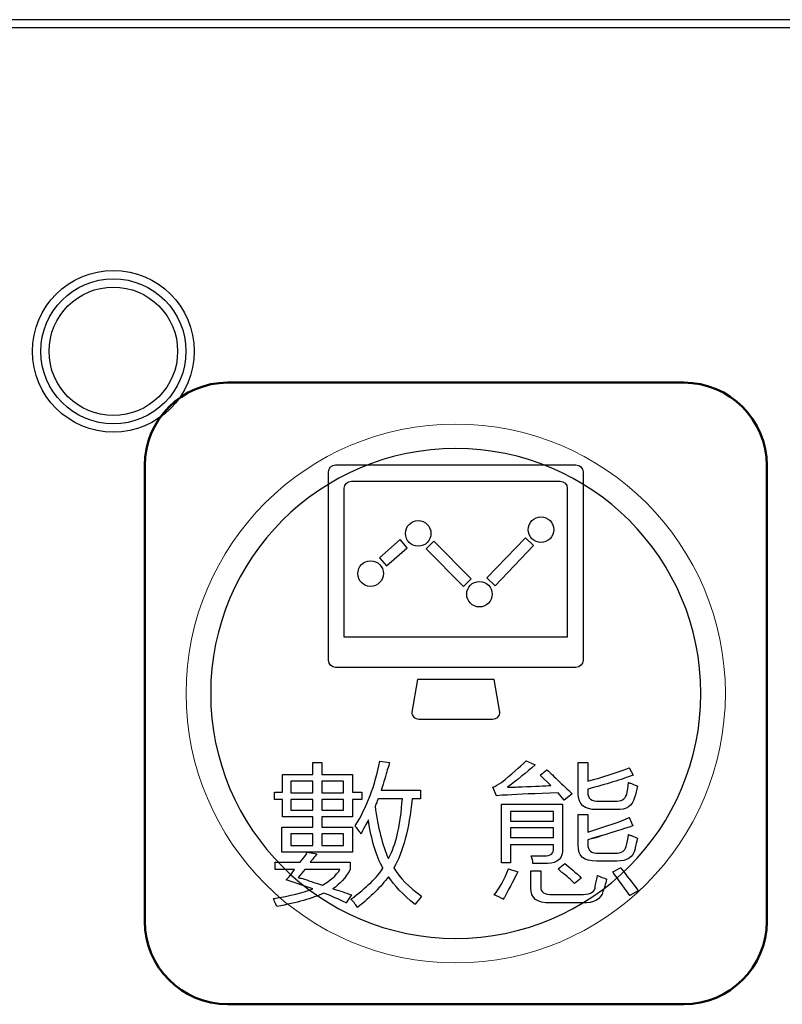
# Model space of a CAD drawing. Header units: millimetres. Extents: x 6964 to 8548, y -230 to 508.
# Tile 129 of 137: x 7381 to 7400, y 382 to 406. Entities that reach past the tile are written whole.
import ezdxf

# ---------------------------------------------------------------- set-up
doc = ezdxf.new("R2010")
doc.units = ezdxf.units.MM
doc.header["$LTSCALE"] = 3
doc.layers.add('layer 1', color=7, linetype='Continuous')

msp = doc.modelspace()

# ---------------------------------------------------------------- linework, layer by layer
at = {"linetype": 'Continuous', "lineweight": 30}
msp.add_line((7420.175, 406.206), (7272.842, 406.206), dxfattribs=at)
at = {"layer": 'layer 1'}
for centre in [(7391.103, 393.811), (7394.063, 393.901), (7389.954, 392.842), (7392.579, 392.345)]:
    msp.add_ellipse(centre, major_axis=(0, 0.308), ratio=1, dxfattribs=at)
for points in [[(7420.175, 406.006), (7420.175, 406.006), (7272.842, 406.006), (7272.842, 406.006)], [(7388.94, 395.296), (7388.94, 395.39), (7389.017, 395.467), (7389.111, 395.467)], [(7389.111, 395.467), (7389.111, 395.467), (7394.906, 395.467), (7394.906, 395.467)], [(7394.906, 395.467), (7395, 395.467), (7395.077, 395.39), (7395.077, 395.296)], [(7388.94, 390.75), (7388.94, 390.75), (7388.94, 395.296), (7388.94, 395.296)], [(7389.32, 394.899), (7389.32, 394.993), (7389.397, 395.07), (7389.491, 395.07)], [(7389.491, 395.07), (7389.491, 395.07), (7394.525, 395.07), (7394.525, 395.07)], [(7394.525, 395.07), (7394.619, 395.07), (7394.696, 394.993), (7394.696, 394.899)], [(7395.077, 395.296), (7395.077, 395.296), (7395.077, 390.75), (7395.077, 390.75)], [(7389.32, 391.305), (7389.32, 391.305), (7389.32, 394.899), (7389.32, 394.899)], [(7394.696, 394.899), (7394.696, 394.899), (7394.696, 391.305), (7394.696, 391.305)], [(7390.668, 393.663), (7390.668, 393.663), (7390.166, 393.226), (7390.166, 393.226)], [(7390.838, 393.466), (7390.838, 393.466), (7390.668, 393.663), (7390.668, 393.663)], [(7393.688, 393.706), (7393.688, 393.706), (7392.758, 392.736), (7392.758, 392.736)], [(7393.885, 393.516), (7393.885, 393.516), (7393.688, 393.706), (7393.688, 393.706)], [(7390.336, 393.03), (7390.336, 393.03), (7390.838, 393.466), (7390.838, 393.466)], [(7391.291, 393.441), (7391.291, 393.441), (7391.476, 393.625), (7391.476, 393.625)], [(7392.197, 392.533), (7392.197, 392.533), (7391.291, 393.441), (7391.291, 393.441)], [(7391.476, 393.625), (7391.476, 393.625), (7392.382, 392.717), (7392.382, 392.717)], [(7392.955, 392.547), (7392.955, 392.547), (7393.885, 393.516), (7393.885, 393.516)], [(7390.166, 393.226), (7390.166, 393.226), (7390.336, 393.03), (7390.336, 393.03)], [(7392.382, 392.717), (7392.382, 392.717), (7392.197, 392.533), (7392.197, 392.533)], [(7392.758, 392.736), (7392.758, 392.736), (7392.955, 392.547), (7392.955, 392.547)], [(7394.696, 391.305), (7394.696, 391.305), (7389.32, 391.305), (7389.32, 391.305)], [(7389.111, 390.579), (7389.017, 390.579), (7388.94, 390.656), (7388.94, 390.75)], [(7394.906, 390.579), (7394.906, 390.579), (7389.111, 390.579), (7389.111, 390.579)], [(7395.077, 390.75), (7395.077, 390.656), (7395, 390.579), (7394.906, 390.579)], [(7391.086, 390.29), (7391.086, 390.29), (7390.949, 389.501), (7390.949, 389.501)], [(7392.93, 390.29), (7392.93, 390.29), (7391.086, 390.29), (7391.086, 390.29)], [(7393.067, 389.501), (7393.067, 389.501), (7392.93, 390.29), (7392.93, 390.29)], [(7390.949, 389.501), (7390.933, 389.409), (7391.026, 389.33), (7391.12, 389.33)], [(7392.896, 389.33), (7392.99, 389.33), (7393.083, 389.409), (7393.067, 389.501)], [(7391.12, 389.33), (7391.12, 389.33), (7392.896, 389.33), (7392.896, 389.33)], [(7388.559, 387.991), (7388.559, 387.991), (7388.559, 388.282), (7388.559, 388.282)], [(7388.559, 388.282), (7388.559, 388.282), (7388.778, 388.282), (7388.778, 388.282)], [(7388.778, 388.282), (7388.778, 388.282), (7388.778, 387.991), (7388.778, 387.991)], [(7389.582, 386.752), (7389.864, 387.209), (7390.063, 387.73), (7390.18, 388.313)], [(7390.18, 388.313), (7390.18, 388.313), (7390.413, 388.284), (7390.413, 388.284)], [(7390.413, 388.284), (7390.403, 388.245), (7390.384, 388.187), (7390.355, 388.109)], [(7393.107, 387.802), (7393.351, 387.997), (7393.55, 388.172), (7393.706, 388.327)], [(7393.925, 388.225), (7393.711, 388.04), (7393.487, 387.86), (7393.254, 387.685)], [(7393.706, 388.327), (7393.706, 388.327), (7393.925, 388.225), (7393.925, 388.225)], [(7394.961, 387.526), (7394.961, 387.526), (7394.961, 388.285), (7394.961, 388.285)], [(7394.961, 388.285), (7394.961, 388.285), (7395.195, 388.285), (7395.195, 388.285)], [(7395.195, 388.285), (7395.195, 388.285), (7395.195, 387.833), (7395.195, 387.833)], [(7387.831, 387.568), (7387.831, 387.568), (7387.831, 387.991), (7387.831, 387.991)], [(7387.831, 387.991), (7387.831, 387.991), (7388.559, 387.991), (7388.559, 387.991)], [(7388.778, 387.991), (7388.778, 387.991), (7389.522, 387.991), (7389.522, 387.991)], [(7389.522, 387.991), (7389.522, 387.991), (7389.522, 387.568), (7389.522, 387.568)], [(7390.355, 388.109), (7390.325, 387.982), (7390.277, 387.817), (7390.209, 387.613)], [(7394.041, 387.977), (7394.041, 387.977), (7394.202, 388.108), (7394.202, 388.108)], [(7394.304, 387.729), (7394.304, 387.729), (7394.041, 387.977), (7394.041, 387.977)], [(7394.202, 388.108), (7394.28, 388.04), (7394.382, 387.943), (7394.508, 387.816)], [(7395.195, 387.833), (7395.545, 387.93), (7395.875, 388.037), (7396.186, 388.154)], [(7396.289, 387.979), (7395.997, 387.872), (7395.632, 387.76), (7395.195, 387.643)], [(7396.186, 388.154), (7396.186, 388.154), (7396.289, 387.979), (7396.289, 387.979)], [(7388.035, 387.83), (7388.035, 387.83), (7388.035, 387.554), (7388.035, 387.554)], [(7388.559, 387.83), (7388.559, 387.83), (7388.035, 387.83), (7388.035, 387.83)], [(7388.559, 387.554), (7388.559, 387.554), (7388.559, 387.83), (7388.559, 387.83)], [(7389.303, 387.83), (7389.303, 387.83), (7388.778, 387.83), (7388.778, 387.83)], [(7388.778, 387.83), (7388.778, 387.83), (7388.778, 387.554), (7388.778, 387.554)], [(7389.303, 387.554), (7389.303, 387.554), (7389.303, 387.83), (7389.303, 387.83)], [(7392.903, 387.685), (7392.962, 387.714), (7393.03, 387.753), (7393.107, 387.802)], [(7393.604, 387.7), (7393.925, 387.71), (7394.158, 387.719), (7394.304, 387.729)], [(7394.508, 387.816), (7394.644, 387.69), (7394.747, 387.593), (7394.814, 387.525)], [(7396.129, 387.512), (7396.148, 387.6), (7396.162, 387.697), (7396.172, 387.804)], [(7396.172, 387.804), (7396.191, 387.794), (7396.216, 387.784), (7396.245, 387.775)], [(7396.245, 387.775), (7396.313, 387.745), (7396.362, 387.726), (7396.391, 387.716)], [(7396.391, 387.716), (7396.371, 387.619), (7396.347, 387.526), (7396.318, 387.439)], [(7387.641, 387.393), (7387.641, 387.393), (7387.641, 387.568), (7387.641, 387.568)], [(7387.641, 387.568), (7387.641, 387.568), (7387.831, 387.568), (7387.831, 387.568)], [(7388.035, 387.554), (7388.035, 387.554), (7388.559, 387.554), (7388.559, 387.554)], [(7388.778, 387.554), (7388.778, 387.554), (7389.303, 387.554), (7389.303, 387.554)], [(7389.522, 387.568), (7389.522, 387.568), (7389.74, 387.568), (7389.74, 387.568)], [(7389.74, 387.568), (7389.74, 387.568), (7389.74, 387.393), (7389.74, 387.393)], [(7390.209, 387.613), (7390.209, 387.613), (7391.157, 387.613), (7391.157, 387.613)], [(7391.157, 387.613), (7391.157, 387.613), (7391.157, 387.408), (7391.157, 387.408)], [(7392.991, 387.481), (7392.991, 387.481), (7392.903, 387.685), (7392.903, 387.685)], [(7393.254, 387.496), (7393.166, 387.496), (7393.078, 387.491), (7392.991, 387.481)], [(7393.254, 387.685), (7393.332, 387.685), (7393.448, 387.69), (7393.604, 387.7)], [(7394.479, 387.554), (7393.925, 387.534), (7393.516, 387.515), (7393.254, 387.496)], [(7394.625, 387.379), (7394.625, 387.379), (7394.479, 387.554), (7394.479, 387.554)], [(7394.814, 387.525), (7394.814, 387.525), (7394.625, 387.379), (7394.625, 387.379)], [(7395.399, 387.147), (7395.107, 387.147), (7394.961, 387.273), (7394.961, 387.526)], [(7395.195, 387.57), (7395.185, 387.415), (7395.277, 387.341), (7395.472, 387.351)], [(7395.195, 387.643), (7395.195, 387.643), (7395.195, 387.57), (7395.195, 387.57)], [(7395.851, 387.351), (7395.997, 387.341), (7396.089, 387.395), (7396.129, 387.512)], [(7387.831, 387.393), (7387.831, 387.393), (7387.641, 387.393), (7387.641, 387.393)], [(7387.831, 386.971), (7387.831, 386.971), (7387.831, 387.393), (7387.831, 387.393)], [(7388.035, 387.393), (7388.035, 387.393), (7388.035, 387.131), (7388.035, 387.131)], [(7388.559, 387.393), (7388.559, 387.393), (7388.035, 387.393), (7388.035, 387.393)], [(7388.559, 387.131), (7388.559, 387.131), (7388.559, 387.393), (7388.559, 387.393)], [(7388.778, 387.393), (7388.778, 387.393), (7388.778, 387.131), (7388.778, 387.131)], [(7389.303, 387.393), (7389.303, 387.393), (7388.778, 387.393), (7388.778, 387.393)], [(7389.303, 387.131), (7389.303, 387.131), (7389.303, 387.393), (7389.303, 387.393)], [(7389.74, 387.393), (7389.74, 387.393), (7389.522, 387.393), (7389.522, 387.393)], [(7389.522, 387.393), (7389.522, 387.393), (7389.522, 386.971), (7389.522, 386.971)], [(7390.106, 387.321), (7390.087, 387.282), (7390.073, 387.253), (7390.063, 387.234)], [(7390.063, 387.234), (7390.131, 386.718), (7390.238, 386.295), (7390.384, 385.964)], [(7390.136, 387.408), (7390.126, 387.389), (7390.116, 387.36), (7390.106, 387.321)], [(7390.72, 387.408), (7390.72, 387.408), (7390.136, 387.408), (7390.136, 387.408)], [(7390.384, 385.964), (7390.569, 386.305), (7390.68, 386.786), (7390.72, 387.408)], [(7390.953, 387.408), (7390.884, 386.679), (7390.739, 386.124), (7390.515, 385.745)], [(7391.157, 387.408), (7391.157, 387.408), (7390.953, 387.408), (7390.953, 387.408)], [(7393.108, 385.861), (7393.108, 385.861), (7393.108, 387.277), (7393.108, 387.277)], [(7393.108, 387.277), (7393.108, 387.277), (7394.582, 387.277), (7394.582, 387.277)], [(7394.582, 387.277), (7394.582, 387.277), (7394.582, 386.211), (7394.582, 386.211)], [(7395.472, 387.351), (7395.472, 387.351), (7395.851, 387.351), (7395.851, 387.351)], [(7396.318, 387.439), (7396.269, 387.235), (7396.124, 387.137), (7395.88, 387.147)], [(7388.035, 387.131), (7388.035, 387.131), (7388.559, 387.131), (7388.559, 387.131)], [(7388.778, 387.131), (7388.778, 387.131), (7389.303, 387.131), (7389.303, 387.131)], [(7393.327, 387.102), (7393.327, 387.102), (7393.327, 386.87), (7393.327, 386.87)], [(7394.363, 387.102), (7394.363, 387.102), (7393.327, 387.102), (7393.327, 387.102)], [(7394.363, 386.87), (7394.363, 386.87), (7394.363, 387.102), (7394.363, 387.102)], [(7394.961, 386.286), (7394.961, 386.286), (7394.961, 387.03), (7394.961, 387.03)], [(7394.961, 387.03), (7394.961, 387.03), (7395.195, 387.03), (7395.195, 387.03)], [(7395.195, 387.03), (7395.195, 387.03), (7395.195, 386.607), (7395.195, 386.607)], [(7395.88, 387.147), (7395.88, 387.147), (7395.399, 387.147), (7395.399, 387.147)], [(7388.559, 386.971), (7388.559, 386.971), (7387.831, 386.971), (7387.831, 386.971)], [(7388.559, 386.721), (7388.559, 386.721), (7388.559, 386.971), (7388.559, 386.971)], [(7389.522, 386.971), (7389.522, 386.971), (7388.778, 386.971), (7388.778, 386.971)], [(7388.778, 386.971), (7388.778, 386.971), (7388.778, 386.721), (7388.778, 386.721)], [(7389.684, 386.62), (7389.635, 386.689), (7389.601, 386.732), (7389.582, 386.752)], [(7389.902, 386.898), (7389.883, 386.859), (7389.854, 386.805), (7389.815, 386.737)], [(7390.253, 385.731), (7390.087, 386.032), (7389.971, 386.421), (7389.902, 386.898)], [(7393.327, 386.87), (7393.327, 386.87), (7394.363, 386.87), (7394.363, 386.87)], [(7395.195, 386.607), (7395.642, 386.743), (7395.973, 386.86), (7396.186, 386.957)], [(7396.274, 386.753), (7396.07, 386.685), (7395.74, 386.583), (7395.282, 386.447)], [(7396.186, 386.957), (7396.186, 386.957), (7396.274, 386.753), (7396.274, 386.753)], [(7387.816, 386.123), (7387.816, 386.123), (7387.816, 386.721), (7387.816, 386.721)], [(7387.816, 386.721), (7387.816, 386.721), (7388.559, 386.721), (7388.559, 386.721)], [(7388.035, 386.56), (7388.035, 386.56), (7388.035, 386.284), (7388.035, 386.284)], [(7388.559, 386.56), (7388.559, 386.56), (7388.035, 386.56), (7388.035, 386.56)], [(7388.559, 386.284), (7388.559, 386.284), (7388.559, 386.56), (7388.559, 386.56)], [(7388.778, 386.721), (7388.778, 386.721), (7389.522, 386.721), (7389.522, 386.721)], [(7389.303, 386.56), (7389.303, 386.56), (7388.778, 386.56), (7388.778, 386.56)], [(7388.778, 386.56), (7388.778, 386.56), (7388.778, 386.284), (7388.778, 386.284)], [(7389.303, 386.284), (7389.303, 386.284), (7389.303, 386.56), (7389.303, 386.56)], [(7389.522, 386.721), (7389.522, 386.721), (7389.522, 386.123), (7389.522, 386.123)], [(7389.727, 386.562), (7389.717, 386.572), (7389.703, 386.591), (7389.684, 386.62)], [(7389.815, 386.737), (7389.776, 386.66), (7389.746, 386.601), (7389.727, 386.562)], [(7393.327, 386.709), (7393.327, 386.709), (7393.327, 386.474), (7393.327, 386.474)], [(7394.363, 386.709), (7394.363, 386.709), (7393.327, 386.709), (7393.327, 386.709)], [(7394.363, 386.474), (7394.363, 386.474), (7394.363, 386.709), (7394.363, 386.709)], [(7395.282, 386.447), (7395.613, 386.544), (7395.584, 386.534), (7395.195, 386.417)], [(7396.114, 386.257), (7396.143, 386.345), (7396.162, 386.442), (7396.172, 386.549)], [(7396.172, 386.549), (7396.191, 386.539), (7396.216, 386.529), (7396.245, 386.519)], [(7396.245, 386.519), (7396.313, 386.49), (7396.362, 386.471), (7396.391, 386.461)], [(7388.035, 386.284), (7388.035, 386.284), (7388.559, 386.284), (7388.559, 386.284)], [(7388.778, 386.284), (7388.778, 386.284), (7389.303, 386.284), (7389.303, 386.284)], [(7393.327, 386.474), (7393.327, 386.474), (7394.363, 386.474), (7394.363, 386.474)], [(7394.363, 386.298), (7394.363, 386.298), (7393.327, 386.298), (7393.327, 386.298)], [(7393.327, 386.298), (7393.327, 386.298), (7393.327, 385.861), (7393.327, 385.861)], [(7394.363, 386.226), (7394.363, 386.226), (7394.363, 386.298), (7394.363, 386.298)], [(7395.399, 385.907), (7395.097, 385.897), (7394.951, 386.023), (7394.961, 386.286)], [(7395.195, 386.315), (7395.185, 386.16), (7395.273, 386.087), (7395.457, 386.096)], [(7395.195, 386.417), (7395.195, 386.417), (7395.195, 386.315), (7395.195, 386.315)], [(7396.347, 386.286), (7396.337, 386.247), (7396.333, 386.218), (7396.333, 386.198)], [(7396.391, 386.461), (7396.381, 386.422), (7396.366, 386.364), (7396.347, 386.286)], [(7389.522, 386.123), (7389.522, 386.123), (7387.816, 386.123), (7387.816, 386.123)], [(7388.254, 385.876), (7388.292, 385.925), (7388.341, 385.988), (7388.399, 386.066)], [(7388.399, 386.066), (7388.409, 386.095), (7388.419, 386.114), (7388.429, 386.124)], [(7388.429, 386.124), (7388.429, 386.124), (7388.662, 386.081), (7388.662, 386.081)], [(7388.662, 386.081), (7388.633, 386.051), (7388.599, 386.008), (7388.56, 385.949)], [(7394.145, 386.036), (7394.3, 386.026), (7394.373, 386.089), (7394.363, 386.226)], [(7394.582, 386.211), (7394.592, 385.978), (7394.47, 385.856), (7394.217, 385.847)], [(7395.457, 386.096), (7395.457, 386.096), (7395.851, 386.096), (7395.851, 386.096)], [(7395.851, 386.096), (7396.007, 386.096), (7396.094, 386.15), (7396.114, 386.257)], [(7396.333, 386.198), (7396.284, 385.994), (7396.138, 385.897), (7395.895, 385.907)], [(7387.655, 385.701), (7387.655, 385.701), (7387.655, 385.876), (7387.655, 385.876)], [(7387.655, 385.876), (7387.655, 385.876), (7388.254, 385.876), (7388.254, 385.876)], [(7388.56, 385.949), (7388.531, 385.92), (7388.511, 385.896), (7388.501, 385.876)], [(7388.501, 385.876), (7388.501, 385.876), (7389.464, 385.876), (7389.464, 385.876)], [(7389.464, 385.876), (7389.464, 385.876), (7389.464, 385.701), (7389.464, 385.701)], [(7393.327, 385.861), (7393.327, 385.861), (7393.108, 385.861), (7393.108, 385.861)], [(7393.867, 385.847), (7393.867, 385.905), (7393.853, 385.968), (7393.823, 386.036)], [(7393.823, 386.036), (7393.94, 386.036), (7394.047, 386.036), (7394.145, 386.036)], [(7394.217, 385.847), (7394.081, 385.847), (7393.965, 385.847), (7393.867, 385.847)], [(7394.479, 385.715), (7394.479, 385.715), (7394.639, 385.847), (7394.639, 385.847)], [(7394.639, 385.847), (7394.766, 385.749), (7394.897, 385.633), (7395.034, 385.497)], [(7395.895, 385.907), (7395.895, 385.907), (7395.399, 385.907), (7395.399, 385.907)], [(7388.122, 385.701), (7388.122, 385.701), (7387.655, 385.701), (7387.655, 385.701)], [(7387.991, 385.526), (7388.02, 385.565), (7388.064, 385.623), (7388.122, 385.701)], [(7388.37, 385.701), (7388.322, 385.643), (7388.268, 385.579), (7388.21, 385.512)], [(7389.217, 385.701), (7389.217, 385.701), (7388.37, 385.701), (7388.37, 385.701)], [(7388.793, 385.322), (7388.978, 385.429), (7389.12, 385.555), (7389.217, 385.701)], [(7389.464, 385.701), (7389.357, 385.507), (7389.217, 385.351), (7389.042, 385.234)], [(7389.479, 384.986), (7389.859, 385.268), (7390.116, 385.517), (7390.253, 385.731)], [(7390.515, 385.745), (7390.661, 385.502), (7390.884, 385.273), (7391.186, 385.059)], [(7392.933, 385.088), (7393.059, 385.244), (7393.176, 385.453), (7393.282, 385.715)], [(7393.502, 385.642), (7393.434, 385.497), (7393.327, 385.292), (7393.18, 385.03)], [(7393.282, 385.715), (7393.282, 385.715), (7393.502, 385.642), (7393.502, 385.642)], [(7393.822, 385.263), (7393.822, 385.263), (7393.822, 385.672), (7393.822, 385.672)], [(7393.822, 385.672), (7393.822, 385.672), (7394.056, 385.672), (7394.056, 385.672)], [(7394.056, 385.672), (7394.056, 385.672), (7394.056, 385.292), (7394.056, 385.292)], [(7394.61, 385.599), (7394.552, 385.647), (7394.508, 385.687), (7394.479, 385.715)], [(7394.873, 385.365), (7394.814, 385.424), (7394.727, 385.502), (7394.61, 385.599)], [(7395.792, 385.642), (7395.792, 385.642), (7395.982, 385.744), (7395.982, 385.744)], [(7396.201, 385.073), (7396.026, 385.326), (7395.89, 385.516), (7395.792, 385.642)], [(7395.982, 385.744), (7396.128, 385.56), (7396.269, 385.375), (7396.405, 385.19)], [(7387.918, 385.453), (7387.937, 385.472), (7387.962, 385.497), (7387.991, 385.526)], [(7388.56, 385.234), (7388.56, 385.234), (7387.918, 385.453), (7387.918, 385.453)], [(7388.21, 385.512), (7388.229, 385.502), (7388.264, 385.492), (7388.312, 385.482)], [(7388.312, 385.482), (7388.439, 385.443), (7388.599, 385.39), (7388.793, 385.322)], [(7390.384, 385.527), (7390.209, 385.293), (7389.961, 385.045), (7389.639, 384.782)], [(7391.026, 384.855), (7390.734, 385.098), (7390.52, 385.322), (7390.384, 385.527)], [(7395.034, 385.497), (7395.034, 385.497), (7394.873, 385.365), (7394.873, 385.365)], [(7395.368, 385.292), (7395.378, 385.351), (7395.398, 385.438), (7395.427, 385.555)], [(7395.427, 385.555), (7395.505, 385.526), (7395.578, 385.497), (7395.646, 385.467)], [(7395.646, 385.467), (7395.616, 385.351), (7395.587, 385.253), (7395.558, 385.175)], [(7387.612, 385), (7388.02, 385.069), (7388.336, 385.147), (7388.56, 385.234)], [(7388.823, 385.132), (7388.55, 385.005), (7388.176, 384.898), (7387.699, 384.811)], [(7389.362, 384.898), (7389.187, 384.986), (7389.008, 385.064), (7388.823, 385.132)], [(7389.042, 385.234), (7389.197, 385.195), (7389.348, 385.147), (7389.494, 385.088)], [(7394.289, 384.898), (7393.968, 384.888), (7393.812, 385.01), (7393.822, 385.263)], [(7394.056, 385.292), (7394.046, 385.156), (7394.143, 385.093), (7394.347, 385.103)], [(7394.347, 385.103), (7394.347, 385.103), (7395.018, 385.103), (7395.018, 385.103)], [(7395.018, 385.103), (7395.223, 385.093), (7395.339, 385.142), (7395.368, 385.248)], [(7395.558, 385.175), (7395.509, 384.981), (7395.344, 384.888), (7395.062, 384.898)], [(7395.368, 385.248), (7395.368, 385.258), (7395.368, 385.273), (7395.368, 385.292)], [(7396.405, 385.19), (7396.405, 385.19), (7396.201, 385.073), (7396.201, 385.073)], [(7387.655, 384.898), (7387.636, 384.947), (7387.621, 384.981), (7387.612, 385)], [(7387.699, 384.811), (7387.69, 384.821), (7387.675, 384.85), (7387.655, 384.898)], [(7389.494, 385.088), (7389.494, 385.088), (7389.362, 384.898), (7389.362, 384.898)], [(7389.639, 384.782), (7389.611, 384.841), (7389.557, 384.908), (7389.479, 384.986)], [(7391.055, 384.899), (7391.045, 384.879), (7391.036, 384.865), (7391.026, 384.855)], [(7391.186, 385.059), (7391.167, 385.04), (7391.123, 384.986), (7391.055, 384.899)], [(7393.152, 384.986), (7393.083, 385.025), (7393.01, 385.059), (7392.933, 385.088)], [(7393.18, 385.03), (7393.18, 385.04), (7393.171, 385.025), (7393.152, 384.986)], [(7395.062, 384.898), (7395.062, 384.898), (7394.289, 384.898), (7394.289, 384.898)]]:
    msp.add_open_spline(points, degree=3, dxfattribs=at)
for points in [[(7385.703, 398.205), (7385.703, 399.282), (7384.83, 400.155), (7383.753, 400.155), (7383.753, 400.155), (7382.676, 400.155), (7381.803, 399.282), (7381.803, 398.205), (7381.803, 398.205), (7381.803, 397.128), (7382.676, 396.255), (7383.753, 396.255), (7383.753, 396.255), (7384.83, 396.255), (7385.703, 397.128), (7385.703, 398.205)], [(7385.503, 398.205), (7385.503, 399.171), (7384.72, 399.955), (7383.753, 399.955), (7383.753, 399.955), (7382.787, 399.955), (7382.003, 399.171), (7382.003, 398.205), (7382.003, 398.205), (7382.003, 397.238), (7382.787, 396.455), (7383.753, 396.455), (7383.753, 396.455), (7384.72, 396.455), (7385.503, 397.238), (7385.503, 398.205)], [(7385.303, 398.205), (7385.303, 399.061), (7384.609, 399.755), (7383.753, 399.755), (7383.753, 399.755), (7382.897, 399.755), (7382.203, 399.061), (7382.203, 398.205), (7382.203, 398.205), (7382.203, 397.349), (7382.897, 396.655), (7383.753, 396.655), (7383.753, 396.655), (7384.609, 396.655), (7385.303, 397.349), (7385.303, 398.205)]]:
    msp.add_open_spline(points, degree=3, knots=[0, 0, 0, 0, 0.2, 0.2, 0.2, 0.2, 0.4, 0.4, 0.4, 0.4, 0.6, 0.6, 0.6, 0.6, 1, 1, 1, 1], dxfattribs=at)
at = {"layer": 'layer 1', "lineweight": 50}
for points in [[(7384.508, 395.45), (7384.508, 396.55), (7385.408, 397.45), (7386.508, 397.45)], [(7386.508, 397.45), (7386.508, 397.45), (7397.508, 397.45), (7397.508, 397.45)], [(7397.508, 397.45), (7398.608, 397.45), (7399.508, 396.55), (7399.508, 395.45)], [(7384.508, 384.45), (7384.508, 384.45), (7384.508, 395.45), (7384.508, 395.45)], [(7399.508, 395.45), (7399.508, 395.45), (7399.508, 384.45), (7399.508, 384.45)], [(7386.508, 382.45), (7385.408, 382.45), (7384.508, 383.35), (7384.508, 384.45)], [(7399.508, 384.45), (7399.508, 383.35), (7398.608, 382.45), (7397.508, 382.45)], [(7397.508, 382.45), (7397.508, 382.45), (7386.508, 382.45), (7386.508, 382.45)]]:
    msp.add_open_spline(points, degree=3, dxfattribs=at)
at = {"layer": 'layer 1', "lineweight": 9}
msp.add_open_spline([(7398.508, 389.95), (7398.508, 393.54), (7395.598, 396.45), (7392.008, 396.45), (7392.008, 396.45), (7388.418, 396.45), (7385.508, 393.54), (7385.508, 389.95), (7385.508, 389.95), (7385.508, 386.36), (7388.418, 383.45), (7392.008, 383.45)], degree=3, knots=[0, 0, 0, 0, 0.2, 0.2, 0.2, 0.2, 0.4, 0.4, 0.4, 0.4, 0.6, 0.6, 0.6, 0.6], dxfattribs=at)
at = {"layer": 'layer 1', "lineweight": 25}
for points, knots in [([(7397.918, 389.95), (7397.918, 393.213), (7395.272, 395.859), (7392.008, 395.859), (7392.008, 395.859), (7388.745, 395.859), (7386.099, 393.213), (7386.099, 389.95)], [0, 0, 0, 0, 0.2, 0.2, 0.2, 0.2, 0.4, 0.4, 0.4, 0.4]), ([(7386.099, 389.95), (7386.099, 386.686), (7388.745, 384.041), (7392.008, 384.041), (7392.008, 384.041), (7395.272, 384.041), (7397.917, 386.686), (7397.918, 389.95)], [0.4, 0.4, 0.4, 0.4, 0.6, 0.6, 0.6, 0.6, 1, 1, 1, 1])]:
    msp.add_open_spline(points, degree=3, knots=knots, dxfattribs=at)
at = {"layer": 'layer 1', "lineweight": 9}
for points in [[(7392.008, 383.45), (7395.598, 383.45), (7398.508, 386.36), (7398.508, 389.95)], [(7388.559, 387.991), (7388.559, 387.991), (7388.559, 388.282), (7388.559, 388.282)], [(7388.559, 388.282), (7388.559, 388.282), (7388.778, 388.282), (7388.778, 388.282)], [(7388.778, 388.282), (7388.778, 388.282), (7388.778, 387.991), (7388.778, 387.991)], [(7389.582, 386.752), (7389.864, 387.209), (7390.063, 387.73), (7390.18, 388.313)], [(7390.18, 388.313), (7390.18, 388.313), (7390.413, 388.284), (7390.413, 388.284)], [(7390.413, 388.284), (7390.403, 388.245), (7390.384, 388.187), (7390.355, 388.109)], [(7393.107, 387.802), (7393.351, 387.997), (7393.55, 388.172), (7393.706, 388.327)], [(7393.925, 388.225), (7393.711, 388.04), (7393.487, 387.86), (7393.254, 387.685)], [(7393.706, 388.327), (7393.706, 388.327), (7393.925, 388.225), (7393.925, 388.225)], [(7394.961, 387.526), (7394.961, 387.526), (7394.961, 388.285), (7394.961, 388.285)], [(7394.961, 388.285), (7394.961, 388.285), (7395.195, 388.285), (7395.195, 388.285)], [(7395.195, 388.285), (7395.195, 388.285), (7395.195, 387.833), (7395.195, 387.833)], [(7387.831, 387.568), (7387.831, 387.568), (7387.831, 387.991), (7387.831, 387.991)], [(7387.831, 387.991), (7387.831, 387.991), (7388.559, 387.991), (7388.559, 387.991)], [(7388.778, 387.991), (7388.778, 387.991), (7389.522, 387.991), (7389.522, 387.991)], [(7389.522, 387.991), (7389.522, 387.991), (7389.522, 387.568), (7389.522, 387.568)], [(7390.355, 388.109), (7390.325, 387.982), (7390.277, 387.817), (7390.209, 387.613)], [(7394.041, 387.977), (7394.041, 387.977), (7394.202, 388.108), (7394.202, 388.108)], [(7394.304, 387.729), (7394.304, 387.729), (7394.041, 387.977), (7394.041, 387.977)], [(7394.202, 388.108), (7394.28, 388.04), (7394.382, 387.943), (7394.508, 387.816)], [(7395.195, 387.833), (7395.545, 387.93), (7395.875, 388.037), (7396.186, 388.154)], [(7396.289, 387.979), (7395.997, 387.872), (7395.632, 387.76), (7395.195, 387.643)], [(7396.186, 388.154), (7396.186, 388.154), (7396.289, 387.979), (7396.289, 387.979)], [(7388.035, 387.83), (7388.035, 387.83), (7388.035, 387.554), (7388.035, 387.554)], [(7388.559, 387.83), (7388.559, 387.83), (7388.035, 387.83), (7388.035, 387.83)], [(7388.559, 387.554), (7388.559, 387.554), (7388.559, 387.83), (7388.559, 387.83)], [(7389.303, 387.83), (7389.303, 387.83), (7388.778, 387.83), (7388.778, 387.83)], [(7388.778, 387.83), (7388.778, 387.83), (7388.778, 387.554), (7388.778, 387.554)], [(7389.303, 387.554), (7389.303, 387.554), (7389.303, 387.83), (7389.303, 387.83)], [(7392.903, 387.685), (7392.962, 387.714), (7393.03, 387.753), (7393.107, 387.802)], [(7393.604, 387.7), (7393.925, 387.71), (7394.158, 387.719), (7394.304, 387.729)], [(7394.508, 387.816), (7394.644, 387.69), (7394.747, 387.593), (7394.814, 387.525)], [(7396.129, 387.512), (7396.148, 387.6), (7396.162, 387.697), (7396.172, 387.804)], [(7396.172, 387.804), (7396.191, 387.794), (7396.216, 387.784), (7396.245, 387.775)], [(7396.245, 387.775), (7396.313, 387.745), (7396.362, 387.726), (7396.391, 387.716)], [(7396.391, 387.716), (7396.371, 387.619), (7396.347, 387.526), (7396.318, 387.439)], [(7387.641, 387.393), (7387.641, 387.393), (7387.641, 387.568), (7387.641, 387.568)], [(7387.641, 387.568), (7387.641, 387.568), (7387.831, 387.568), (7387.831, 387.568)], [(7388.035, 387.554), (7388.035, 387.554), (7388.559, 387.554), (7388.559, 387.554)], [(7388.778, 387.554), (7388.778, 387.554), (7389.303, 387.554), (7389.303, 387.554)], [(7389.522, 387.568), (7389.522, 387.568), (7389.74, 387.568), (7389.74, 387.568)], [(7389.74, 387.568), (7389.74, 387.568), (7389.74, 387.393), (7389.74, 387.393)], [(7390.209, 387.613), (7390.209, 387.613), (7391.157, 387.613), (7391.157, 387.613)], [(7391.157, 387.613), (7391.157, 387.613), (7391.157, 387.408), (7391.157, 387.408)], [(7392.991, 387.481), (7392.991, 387.481), (7392.903, 387.685), (7392.903, 387.685)], [(7393.254, 387.496), (7393.166, 387.496), (7393.078, 387.491), (7392.991, 387.481)], [(7393.254, 387.685), (7393.332, 387.685), (7393.448, 387.69), (7393.604, 387.7)], [(7394.479, 387.554), (7393.925, 387.534), (7393.516, 387.515), (7393.254, 387.496)], [(7394.625, 387.379), (7394.625, 387.379), (7394.479, 387.554), (7394.479, 387.554)], [(7394.814, 387.525), (7394.814, 387.525), (7394.625, 387.379), (7394.625, 387.379)], [(7395.399, 387.147), (7395.107, 387.147), (7394.961, 387.273), (7394.961, 387.526)], [(7395.195, 387.57), (7395.185, 387.415), (7395.277, 387.341), (7395.472, 387.351)], [(7395.195, 387.643), (7395.195, 387.643), (7395.195, 387.57), (7395.195, 387.57)], [(7395.851, 387.351), (7395.997, 387.341), (7396.089, 387.395), (7396.129, 387.512)], [(7387.831, 387.393), (7387.831, 387.393), (7387.641, 387.393), (7387.641, 387.393)], [(7387.831, 386.971), (7387.831, 386.971), (7387.831, 387.393), (7387.831, 387.393)], [(7388.035, 387.393), (7388.035, 387.393), (7388.035, 387.131), (7388.035, 387.131)], [(7388.559, 387.393), (7388.559, 387.393), (7388.035, 387.393), (7388.035, 387.393)], [(7388.559, 387.131), (7388.559, 387.131), (7388.559, 387.393), (7388.559, 387.393)], [(7388.778, 387.393), (7388.778, 387.393), (7388.778, 387.131), (7388.778, 387.131)], [(7389.303, 387.393), (7389.303, 387.393), (7388.778, 387.393), (7388.778, 387.393)], [(7389.303, 387.131), (7389.303, 387.131), (7389.303, 387.393), (7389.303, 387.393)], [(7389.74, 387.393), (7389.74, 387.393), (7389.522, 387.393), (7389.522, 387.393)], [(7389.522, 387.393), (7389.522, 387.393), (7389.522, 386.971), (7389.522, 386.971)], [(7390.106, 387.321), (7390.087, 387.282), (7390.073, 387.253), (7390.063, 387.234)], [(7390.063, 387.234), (7390.131, 386.718), (7390.238, 386.295), (7390.384, 385.964)], [(7390.136, 387.408), (7390.126, 387.389), (7390.116, 387.36), (7390.106, 387.321)], [(7390.72, 387.408), (7390.72, 387.408), (7390.136, 387.408), (7390.136, 387.408)], [(7390.384, 385.964), (7390.569, 386.305), (7390.68, 386.786), (7390.72, 387.408)], [(7390.953, 387.408), (7390.884, 386.679), (7390.739, 386.124), (7390.515, 385.745)], [(7391.157, 387.408), (7391.157, 387.408), (7390.953, 387.408), (7390.953, 387.408)], [(7393.108, 385.861), (7393.108, 385.861), (7393.108, 387.277), (7393.108, 387.277)], [(7393.108, 387.277), (7393.108, 387.277), (7394.582, 387.277), (7394.582, 387.277)], [(7394.582, 387.277), (7394.582, 387.277), (7394.582, 386.211), (7394.582, 386.211)], [(7395.472, 387.351), (7395.472, 387.351), (7395.851, 387.351), (7395.851, 387.351)], [(7396.318, 387.439), (7396.269, 387.235), (7396.124, 387.137), (7395.88, 387.147)], [(7388.035, 387.131), (7388.035, 387.131), (7388.559, 387.131), (7388.559, 387.131)], [(7388.778, 387.131), (7388.778, 387.131), (7389.303, 387.131), (7389.303, 387.131)], [(7393.327, 387.102), (7393.327, 387.102), (7393.327, 386.87), (7393.327, 386.87)], [(7394.363, 387.102), (7394.363, 387.102), (7393.327, 387.102), (7393.327, 387.102)], [(7394.363, 386.87), (7394.363, 386.87), (7394.363, 387.102), (7394.363, 387.102)], [(7394.961, 386.286), (7394.961, 386.286), (7394.961, 387.03), (7394.961, 387.03)], [(7394.961, 387.03), (7394.961, 387.03), (7395.195, 387.03), (7395.195, 387.03)], [(7395.195, 387.03), (7395.195, 387.03), (7395.195, 386.607), (7395.195, 386.607)], [(7395.88, 387.147), (7395.88, 387.147), (7395.399, 387.147), (7395.399, 387.147)], [(7388.559, 386.971), (7388.559, 386.971), (7387.831, 386.971), (7387.831, 386.971)], [(7388.559, 386.721), (7388.559, 386.721), (7388.559, 386.971), (7388.559, 386.971)], [(7389.522, 386.971), (7389.522, 386.971), (7388.778, 386.971), (7388.778, 386.971)], [(7388.778, 386.971), (7388.778, 386.971), (7388.778, 386.721), (7388.778, 386.721)], [(7389.684, 386.62), (7389.635, 386.689), (7389.601, 386.732), (7389.582, 386.752)], [(7389.902, 386.898), (7389.883, 386.859), (7389.854, 386.805), (7389.815, 386.737)], [(7390.253, 385.731), (7390.087, 386.032), (7389.971, 386.421), (7389.902, 386.898)], [(7393.327, 386.87), (7393.327, 386.87), (7394.363, 386.87), (7394.363, 386.87)], [(7395.195, 386.607), (7395.642, 386.743), (7395.973, 386.86), (7396.186, 386.957)], [(7396.274, 386.753), (7396.07, 386.685), (7395.74, 386.583), (7395.282, 386.447)], [(7396.186, 386.957), (7396.186, 386.957), (7396.274, 386.753), (7396.274, 386.753)], [(7387.816, 386.123), (7387.816, 386.123), (7387.816, 386.721), (7387.816, 386.721)], [(7387.816, 386.721), (7387.816, 386.721), (7388.559, 386.721), (7388.559, 386.721)], [(7388.035, 386.56), (7388.035, 386.56), (7388.035, 386.284), (7388.035, 386.284)], [(7388.559, 386.56), (7388.559, 386.56), (7388.035, 386.56), (7388.035, 386.56)], [(7388.559, 386.284), (7388.559, 386.284), (7388.559, 386.56), (7388.559, 386.56)], [(7388.778, 386.721), (7388.778, 386.721), (7389.522, 386.721), (7389.522, 386.721)], [(7389.303, 386.56), (7389.303, 386.56), (7388.778, 386.56), (7388.778, 386.56)], [(7388.778, 386.56), (7388.778, 386.56), (7388.778, 386.284), (7388.778, 386.284)], [(7389.303, 386.284), (7389.303, 386.284), (7389.303, 386.56), (7389.303, 386.56)], [(7389.522, 386.721), (7389.522, 386.721), (7389.522, 386.123), (7389.522, 386.123)], [(7389.727, 386.562), (7389.717, 386.572), (7389.703, 386.591), (7389.684, 386.62)], [(7389.815, 386.737), (7389.776, 386.66), (7389.746, 386.601), (7389.727, 386.562)], [(7393.327, 386.709), (7393.327, 386.709), (7393.327, 386.474), (7393.327, 386.474)], [(7394.363, 386.709), (7394.363, 386.709), (7393.327, 386.709), (7393.327, 386.709)], [(7394.363, 386.474), (7394.363, 386.474), (7394.363, 386.709), (7394.363, 386.709)], [(7395.282, 386.447), (7395.613, 386.544), (7395.584, 386.534), (7395.195, 386.417)], [(7396.114, 386.257), (7396.143, 386.345), (7396.162, 386.442), (7396.172, 386.549)], [(7396.172, 386.549), (7396.191, 386.539), (7396.216, 386.529), (7396.245, 386.519)], [(7396.245, 386.519), (7396.313, 386.49), (7396.362, 386.471), (7396.391, 386.461)], [(7388.035, 386.284), (7388.035, 386.284), (7388.559, 386.284), (7388.559, 386.284)], [(7388.778, 386.284), (7388.778, 386.284), (7389.303, 386.284), (7389.303, 386.284)], [(7393.327, 386.474), (7393.327, 386.474), (7394.363, 386.474), (7394.363, 386.474)], [(7394.363, 386.298), (7394.363, 386.298), (7393.327, 386.298), (7393.327, 386.298)], [(7393.327, 386.298), (7393.327, 386.298), (7393.327, 385.861), (7393.327, 385.861)], [(7394.363, 386.226), (7394.363, 386.226), (7394.363, 386.298), (7394.363, 386.298)], [(7395.399, 385.907), (7395.097, 385.897), (7394.951, 386.023), (7394.961, 386.286)], [(7395.195, 386.315), (7395.185, 386.16), (7395.273, 386.087), (7395.457, 386.096)], [(7395.195, 386.417), (7395.195, 386.417), (7395.195, 386.315), (7395.195, 386.315)], [(7396.347, 386.286), (7396.337, 386.247), (7396.333, 386.218), (7396.333, 386.198)], [(7396.391, 386.461), (7396.381, 386.422), (7396.366, 386.364), (7396.347, 386.286)], [(7389.522, 386.123), (7389.522, 386.123), (7387.816, 386.123), (7387.816, 386.123)], [(7388.254, 385.876), (7388.292, 385.925), (7388.341, 385.988), (7388.399, 386.066)], [(7388.399, 386.066), (7388.409, 386.095), (7388.419, 386.114), (7388.429, 386.124)], [(7388.429, 386.124), (7388.429, 386.124), (7388.662, 386.081), (7388.662, 386.081)], [(7388.662, 386.081), (7388.633, 386.051), (7388.599, 386.008), (7388.56, 385.949)], [(7394.145, 386.036), (7394.3, 386.026), (7394.373, 386.089), (7394.363, 386.226)], [(7394.582, 386.211), (7394.592, 385.978), (7394.47, 385.856), (7394.217, 385.847)], [(7395.457, 386.096), (7395.457, 386.096), (7395.851, 386.096), (7395.851, 386.096)], [(7395.851, 386.096), (7396.007, 386.096), (7396.094, 386.15), (7396.114, 386.257)], [(7396.333, 386.198), (7396.284, 385.994), (7396.138, 385.897), (7395.895, 385.907)], [(7387.655, 385.701), (7387.655, 385.701), (7387.655, 385.876), (7387.655, 385.876)], [(7387.655, 385.876), (7387.655, 385.876), (7388.254, 385.876), (7388.254, 385.876)], [(7388.56, 385.949), (7388.531, 385.92), (7388.511, 385.896), (7388.501, 385.876)], [(7388.501, 385.876), (7388.501, 385.876), (7389.464, 385.876), (7389.464, 385.876)], [(7389.464, 385.876), (7389.464, 385.876), (7389.464, 385.701), (7389.464, 385.701)], [(7393.327, 385.861), (7393.327, 385.861), (7393.108, 385.861), (7393.108, 385.861)], [(7393.867, 385.847), (7393.867, 385.905), (7393.853, 385.968), (7393.823, 386.036)], [(7393.823, 386.036), (7393.94, 386.036), (7394.047, 386.036), (7394.145, 386.036)], [(7394.217, 385.847), (7394.081, 385.847), (7393.965, 385.847), (7393.867, 385.847)], [(7394.479, 385.715), (7394.479, 385.715), (7394.639, 385.847), (7394.639, 385.847)], [(7394.639, 385.847), (7394.766, 385.749), (7394.897, 385.633), (7395.034, 385.497)], [(7395.895, 385.907), (7395.895, 385.907), (7395.399, 385.907), (7395.399, 385.907)], [(7388.122, 385.701), (7388.122, 385.701), (7387.655, 385.701), (7387.655, 385.701)], [(7387.991, 385.526), (7388.02, 385.565), (7388.064, 385.623), (7388.122, 385.701)], [(7388.37, 385.701), (7388.322, 385.643), (7388.268, 385.579), (7388.21, 385.512)], [(7389.217, 385.701), (7389.217, 385.701), (7388.37, 385.701), (7388.37, 385.701)], [(7388.793, 385.322), (7388.978, 385.429), (7389.12, 385.555), (7389.217, 385.701)], [(7389.464, 385.701), (7389.357, 385.507), (7389.217, 385.351), (7389.042, 385.234)], [(7389.479, 384.986), (7389.859, 385.268), (7390.116, 385.517), (7390.253, 385.731)], [(7390.515, 385.745), (7390.661, 385.502), (7390.884, 385.273), (7391.186, 385.059)], [(7392.933, 385.088), (7393.059, 385.244), (7393.176, 385.453), (7393.282, 385.715)], [(7393.502, 385.642), (7393.434, 385.497), (7393.327, 385.292), (7393.18, 385.03)], [(7393.282, 385.715), (7393.282, 385.715), (7393.502, 385.642), (7393.502, 385.642)], [(7393.822, 385.263), (7393.822, 385.263), (7393.822, 385.672), (7393.822, 385.672)], [(7393.822, 385.672), (7393.822, 385.672), (7394.056, 385.672), (7394.056, 385.672)], [(7394.056, 385.672), (7394.056, 385.672), (7394.056, 385.292), (7394.056, 385.292)], [(7394.61, 385.599), (7394.552, 385.647), (7394.508, 385.687), (7394.479, 385.715)], [(7394.873, 385.365), (7394.814, 385.424), (7394.727, 385.502), (7394.61, 385.599)], [(7395.792, 385.642), (7395.792, 385.642), (7395.982, 385.744), (7395.982, 385.744)], [(7396.201, 385.073), (7396.026, 385.326), (7395.89, 385.516), (7395.792, 385.642)], [(7395.982, 385.744), (7396.128, 385.56), (7396.269, 385.375), (7396.405, 385.19)], [(7387.918, 385.453), (7387.937, 385.472), (7387.962, 385.497), (7387.991, 385.526)], [(7388.56, 385.234), (7388.56, 385.234), (7387.918, 385.453), (7387.918, 385.453)], [(7388.21, 385.512), (7388.229, 385.502), (7388.264, 385.492), (7388.312, 385.482)], [(7388.312, 385.482), (7388.439, 385.443), (7388.599, 385.39), (7388.793, 385.322)], [(7390.384, 385.527), (7390.209, 385.293), (7389.961, 385.045), (7389.639, 384.782)], [(7391.026, 384.855), (7390.734, 385.098), (7390.52, 385.322), (7390.384, 385.527)], [(7395.034, 385.497), (7395.034, 385.497), (7394.873, 385.365), (7394.873, 385.365)], [(7395.368, 385.292), (7395.378, 385.351), (7395.398, 385.438), (7395.427, 385.555)], [(7395.427, 385.555), (7395.505, 385.526), (7395.578, 385.497), (7395.646, 385.467)], [(7395.646, 385.467), (7395.616, 385.351), (7395.587, 385.253), (7395.558, 385.175)], [(7387.612, 385), (7388.02, 385.069), (7388.336, 385.147), (7388.56, 385.234)], [(7388.823, 385.132), (7388.55, 385.005), (7388.176, 384.898), (7387.699, 384.811)], [(7389.362, 384.898), (7389.187, 384.986), (7389.008, 385.064), (7388.823, 385.132)], [(7389.042, 385.234), (7389.197, 385.195), (7389.348, 385.147), (7389.494, 385.088)], [(7394.289, 384.898), (7393.968, 384.888), (7393.812, 385.01), (7393.822, 385.263)], [(7394.056, 385.292), (7394.046, 385.156), (7394.143, 385.093), (7394.347, 385.103)], [(7394.347, 385.103), (7394.347, 385.103), (7395.018, 385.103), (7395.018, 385.103)], [(7395.018, 385.103), (7395.223, 385.093), (7395.339, 385.142), (7395.368, 385.248)], [(7395.558, 385.175), (7395.509, 384.981), (7395.344, 384.888), (7395.062, 384.898)], [(7395.368, 385.248), (7395.368, 385.258), (7395.368, 385.273), (7395.368, 385.292)], [(7396.405, 385.19), (7396.405, 385.19), (7396.201, 385.073), (7396.201, 385.073)], [(7387.655, 384.898), (7387.636, 384.947), (7387.621, 384.981), (7387.612, 385)], [(7387.699, 384.811), (7387.69, 384.821), (7387.675, 384.85), (7387.655, 384.898)], [(7389.494, 385.088), (7389.494, 385.088), (7389.362, 384.898), (7389.362, 384.898)], [(7389.639, 384.782), (7389.611, 384.841), (7389.557, 384.908), (7389.479, 384.986)], [(7391.055, 384.899), (7391.045, 384.879), (7391.036, 384.865), (7391.026, 384.855)], [(7391.186, 385.059), (7391.167, 385.04), (7391.123, 384.986), (7391.055, 384.899)], [(7393.152, 384.986), (7393.083, 385.025), (7393.01, 385.059), (7392.933, 385.088)], [(7393.18, 385.03), (7393.18, 385.04), (7393.171, 385.025), (7393.152, 384.986)], [(7395.062, 384.898), (7395.062, 384.898), (7394.289, 384.898), (7394.289, 384.898)]]:
    msp.add_open_spline(points, degree=3, dxfattribs=at)

doc.saveas('drawing.dxf')
